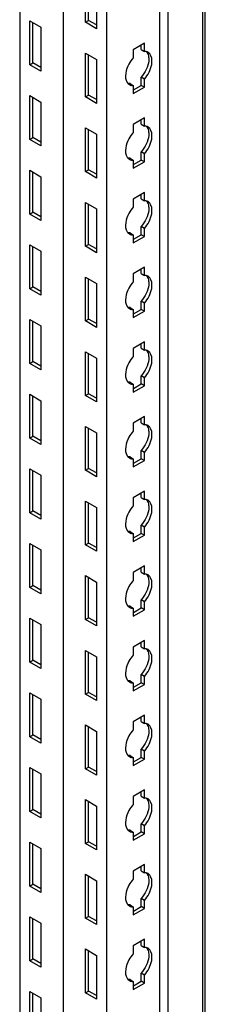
# Model space of a CAD drawing. Header units: millimetres. Extents: x 474 to 1323, y 193 to 2316.
# Tile 11 of 26: x 1271 to 1322, y 728 to 997. Entities that reach past the tile are written whole.
import ezdxf

# ---------------------------------------------------------------- set-up
doc = ezdxf.new("R2010")
doc.units = ezdxf.units.MM
doc.header["$LTSCALE"] = 163.170487
doc.layers.get('0').update_dxf_attribs({"linetype": 'CONTINUOUS'})

msp = doc.modelspace()

# ---------------------------------------------------------------- linework, layer by layer
at = {"color": 7}
for p, q in [((1322.04, 433.25), (1322.04, 1941.33)), ((1321.38, 432.33), (1321.38, 1940.41)), ((1283.2, 1933.67), (1283.2, 425.59)), ((1283.23, 1933.65), (1283.23, 425.57)), ((1309.54, 1933.57), (1309.54, 427.12)), ((1311.77, 1934.86), (1311.77, 426.78)), ((1271.36, 1927.45), (1271.36, 432.43)), ((1295.04, 1926.84), (1295.04, 418.75)), ((1289.28, 996.61), (1289.28, 1008.62)), ((1290.16, 997.12), (1290.16, 1008.11)), ((1292.32, 1006.86), (1292.32, 994.86)), ((1274.08, 996.98), (1277.12, 995.23)), ((1274.08, 984.98), (1274.08, 996.98)), ((1274.96, 985.49), (1274.96, 996.47)), ((1289.28, 996.61), (1290.16, 997.12)), ((1292.32, 994.86), (1289.28, 996.61)), ((1292.32, 995.88), (1290.16, 997.12)), ((1277.12, 995.23), (1277.12, 983.22)), ((1305.4, 990.86), (1302.36, 989.1)), ((1305.4, 988.63), (1305.4, 990.86)), ((1289.28, 988.2), (1292.32, 986.45)), ((1289.28, 976.2), (1289.28, 988.2)), ((1302.36, 989.1), (1302.36, 986.88)), ((1304.52, 989.14), (1304.52, 990.35)), ((1304.52, 989.14), (1305.4, 988.63)), ((1274.08, 984.98), (1274.96, 985.49)), ((1277.12, 984.24), (1274.96, 985.49)), ((1290.16, 976.71), (1290.16, 987.69)), ((1292.32, 986.45), (1292.32, 974.45)), ((1277.12, 983.22), (1274.08, 984.98)), ((1305.4, 981.08), (1304.52, 981.59)), ((1304.52, 979.37), (1304.52, 981.59)), ((1305.4, 978.86), (1305.4, 981.08)), ((1301.48, 979.84), (1302.36, 979.32)), ((1302.36, 979.32), (1302.36, 977.1)), ((1302.36, 977.1), (1305.4, 978.86)), ((1302.44, 978.17), (1304.52, 979.37)), ((1305.4, 978.86), (1304.52, 979.37)), ((1274.08, 976.57), (1277.12, 974.81)), ((1274.08, 964.57), (1274.08, 976.57)), ((1274.96, 965.08), (1274.96, 976.06)), ((1277.12, 974.81), (1277.12, 962.81)), ((1289.28, 976.2), (1290.16, 976.71)), ((1292.32, 974.45), (1289.28, 976.2)), ((1292.32, 975.47), (1290.16, 976.71)), ((1305.4, 970.45), (1302.36, 968.69)), ((1304.52, 968.73), (1304.52, 969.93)), ((1305.4, 968.22), (1305.4, 970.45)), ((1289.28, 967.79), (1292.32, 966.04)), ((1289.28, 955.79), (1289.28, 967.79)), ((1290.16, 956.3), (1290.16, 967.28)), ((1302.36, 968.69), (1302.36, 966.46)), ((1304.52, 968.73), (1305.4, 968.22)), ((1274.08, 964.57), (1274.96, 965.08)), ((1277.12, 962.81), (1274.08, 964.57)), ((1277.12, 963.83), (1274.96, 965.08)), ((1292.32, 966.04), (1292.32, 954.03)), ((1305.4, 960.67), (1304.52, 961.18)), ((1304.52, 958.95), (1304.52, 961.18)), ((1301.48, 959.42), (1302.36, 958.91)), ((1302.36, 958.91), (1302.36, 956.69)), ((1302.36, 956.69), (1305.4, 958.44)), ((1302.44, 957.75), (1304.52, 958.95)), ((1305.4, 958.44), (1304.52, 958.95)), ((1305.4, 958.44), (1305.4, 960.67)), ((1274.08, 956.16), (1277.12, 954.4)), ((1274.08, 944.15), (1274.08, 956.16)), ((1274.96, 944.66), (1274.96, 955.65)), ((1289.28, 955.79), (1290.16, 956.3)), ((1292.32, 954.03), (1289.28, 955.79)), ((1292.32, 955.05), (1290.16, 956.3)), ((1277.12, 954.4), (1277.12, 942.4)), ((1305.4, 950.03), (1302.36, 948.28)), ((1302.36, 948.28), (1302.36, 946.05)), ((1304.52, 948.32), (1304.52, 949.52)), ((1304.52, 948.32), (1305.4, 947.81)), ((1305.4, 947.81), (1305.4, 950.03)), ((1289.28, 947.38), (1292.32, 945.62)), ((1289.28, 935.38), (1289.28, 947.38)), ((1290.16, 935.89), (1290.16, 946.87)), ((1292.32, 945.62), (1292.32, 933.62)), ((1274.08, 944.15), (1274.96, 944.66)), ((1277.12, 942.4), (1274.08, 944.15)), ((1277.12, 943.42), (1274.96, 944.66)), ((1305.4, 940.26), (1304.52, 940.77)), ((1304.52, 938.54), (1304.52, 940.77)), ((1305.4, 938.03), (1305.4, 940.26)), ((1301.48, 939.01), (1302.36, 938.5)), ((1302.36, 938.5), (1302.36, 936.27)), ((1302.36, 936.27), (1305.4, 938.03)), ((1302.44, 937.34), (1304.52, 938.54)), ((1305.4, 938.03), (1304.52, 938.54)), ((1274.08, 935.74), (1277.12, 933.99)), ((1274.08, 923.74), (1274.08, 935.74)), ((1274.96, 924.25), (1274.96, 935.23)), ((1289.28, 935.38), (1290.16, 935.89)), ((1292.32, 933.62), (1289.28, 935.38)), ((1292.32, 934.64), (1290.16, 935.89)), ((1277.12, 933.99), (1277.12, 921.99)), ((1305.4, 929.62), (1302.36, 927.86)), ((1304.52, 927.91), (1304.52, 929.11)), ((1305.4, 927.39), (1305.4, 929.62)), ((1289.28, 926.97), (1292.32, 925.21)), ((1289.28, 914.96), (1289.28, 926.97)), ((1290.16, 915.47), (1290.16, 926.46)), ((1302.36, 927.86), (1302.36, 925.64)), ((1304.52, 927.91), (1305.4, 927.39)), ((1274.08, 923.74), (1274.96, 924.25)), ((1277.12, 921.99), (1274.08, 923.74)), ((1277.12, 923.01), (1274.96, 924.25)), ((1292.32, 925.21), (1292.32, 913.21)), ((1301.48, 918.6), (1302.36, 918.09)), ((1302.36, 918.09), (1302.36, 915.86)), ((1302.44, 916.93), (1304.52, 918.13)), ((1305.4, 919.84), (1304.52, 920.35)), ((1304.52, 918.13), (1304.52, 920.35)), ((1305.4, 917.62), (1304.52, 918.13)), ((1305.4, 917.62), (1305.4, 919.84)), ((1274.08, 915.33), (1277.12, 913.58)), ((1274.08, 903.33), (1274.08, 915.33)), ((1289.28, 914.96), (1290.16, 915.47)), ((1292.32, 914.23), (1290.16, 915.47)), ((1302.36, 915.86), (1305.4, 917.62)), ((1274.96, 903.84), (1274.96, 914.82)), ((1277.12, 913.58), (1277.12, 901.57)), ((1292.32, 913.21), (1289.28, 914.96)), ((1305.4, 909.21), (1302.36, 907.45)), ((1302.36, 907.45), (1302.36, 905.23)), ((1304.52, 907.49), (1304.52, 908.7)), ((1304.52, 907.49), (1305.4, 906.98)), ((1305.4, 906.98), (1305.4, 909.21)), ((1289.28, 906.55), (1292.32, 904.8)), ((1289.28, 894.55), (1289.28, 906.55)), ((1290.16, 895.06), (1290.16, 906.04)), ((1292.32, 904.8), (1292.32, 892.8)), ((1274.08, 903.33), (1274.96, 903.84)), ((1277.12, 901.57), (1274.08, 903.33)), ((1277.12, 902.59), (1274.96, 903.84)), ((1305.4, 899.43), (1304.52, 899.94)), ((1304.52, 897.72), (1304.52, 899.94)), ((1305.4, 897.2), (1305.4, 899.43)), ((1301.48, 898.18), (1302.36, 897.67)), ((1302.36, 897.67), (1302.36, 895.45)), ((1302.36, 895.45), (1305.4, 897.2)), ((1302.44, 896.52), (1304.52, 897.72)), ((1305.4, 897.2), (1304.52, 897.72)), ((1274.08, 894.92), (1277.12, 893.16)), ((1274.08, 882.92), (1274.08, 894.92)), ((1274.96, 883.43), (1274.96, 894.41)), ((1289.28, 894.55), (1290.16, 895.06)), ((1292.32, 892.8), (1289.28, 894.55)), ((1292.32, 893.82), (1290.16, 895.06)), ((1277.12, 893.16), (1277.12, 881.16)), ((1305.4, 888.79), (1302.36, 887.04)), ((1305.4, 886.57), (1305.4, 888.79)), ((1289.28, 886.14), (1292.32, 884.39)), ((1289.28, 874.14), (1289.28, 886.14)), ((1302.36, 887.04), (1302.36, 884.81)), ((1304.52, 887.08), (1304.52, 888.28)), ((1304.52, 887.08), (1305.4, 886.57)), ((1274.08, 882.92), (1274.96, 883.43)), ((1277.12, 882.18), (1274.96, 883.43)), ((1290.16, 874.65), (1290.16, 885.63)), ((1292.32, 884.39), (1292.32, 872.38)), ((1277.12, 881.16), (1274.08, 882.92)), ((1301.48, 877.77), (1302.36, 877.26)), ((1305.4, 879.02), (1304.52, 879.53)), ((1304.52, 877.3), (1304.52, 879.53)), ((1305.4, 876.79), (1305.4, 879.02)), ((1302.36, 877.26), (1302.36, 875.04)), ((1302.36, 875.04), (1305.4, 876.79)), ((1302.44, 876.1), (1304.52, 877.3)), ((1305.4, 876.79), (1304.52, 877.3)), ((1274.08, 874.51), (1277.12, 872.75)), ((1274.08, 862.5), (1274.08, 874.51)), ((1274.96, 863.01), (1274.96, 874)), ((1277.12, 872.75), (1277.12, 860.75)), ((1289.28, 874.14), (1290.16, 874.65)), ((1292.32, 872.38), (1289.28, 874.14)), ((1292.32, 873.4), (1290.16, 874.65)), ((1305.4, 868.38), (1302.36, 866.63)), ((1304.52, 866.67), (1304.52, 867.87)), ((1305.4, 866.16), (1305.4, 868.38)), ((1289.28, 865.73), (1292.32, 863.97)), ((1289.28, 853.73), (1289.28, 865.73)), ((1290.16, 854.24), (1290.16, 865.22)), ((1302.36, 866.63), (1302.36, 864.4)), ((1304.52, 866.67), (1305.4, 866.16)), ((1274.08, 862.5), (1274.96, 863.01)), ((1277.12, 860.75), (1274.08, 862.5)), ((1277.12, 861.77), (1274.96, 863.01)), ((1292.32, 863.97), (1292.32, 851.97)), ((1305.4, 858.6), (1304.52, 859.12)), ((1304.52, 856.89), (1304.52, 859.12)), ((1301.48, 857.36), (1302.36, 856.85)), ((1302.36, 856.85), (1302.36, 854.62)), ((1302.36, 854.62), (1305.4, 856.38)), ((1302.44, 855.69), (1304.52, 856.89)), ((1305.4, 856.38), (1304.52, 856.89)), ((1305.4, 856.38), (1305.4, 858.6)), ((1274.08, 854.09), (1277.12, 852.34)), ((1274.08, 842.09), (1274.08, 854.09)), ((1274.96, 842.6), (1274.96, 853.58)), ((1289.28, 853.73), (1290.16, 854.24)), ((1292.32, 851.97), (1289.28, 853.73)), ((1292.32, 852.99), (1290.16, 854.24)), ((1277.12, 852.34), (1277.12, 840.34)), ((1305.4, 847.97), (1302.36, 846.21)), ((1305.4, 845.74), (1305.4, 847.97)), ((1289.28, 845.32), (1292.32, 843.56)), ((1289.28, 833.31), (1289.28, 845.32)), ((1302.36, 846.21), (1302.36, 843.99)), ((1304.52, 846.25), (1304.52, 847.46)), ((1304.52, 846.25), (1305.4, 845.74)), ((1274.08, 842.09), (1274.96, 842.6)), ((1277.12, 841.36), (1274.96, 842.6)), ((1290.16, 833.82), (1290.16, 844.81)), ((1292.32, 843.56), (1292.32, 831.56)), ((1277.12, 840.34), (1274.08, 842.09)), ((1305.4, 838.19), (1304.52, 838.7)), ((1304.52, 836.48), (1304.52, 838.7)), ((1305.4, 835.97), (1305.4, 838.19)), ((1301.48, 836.95), (1302.36, 836.44)), ((1302.36, 836.44), (1302.36, 834.21)), ((1302.36, 834.21), (1305.4, 835.97)), ((1302.44, 835.28), (1304.52, 836.48)), ((1305.4, 835.97), (1304.52, 836.48)), ((1274.08, 833.68), (1277.12, 831.93)), ((1274.08, 821.68), (1274.08, 833.68)), ((1274.96, 822.19), (1274.96, 833.17)), ((1277.12, 831.93), (1277.12, 819.92)), ((1289.28, 833.31), (1290.16, 833.82)), ((1292.32, 831.56), (1289.28, 833.31)), ((1292.32, 832.58), (1290.16, 833.82)), ((1305.4, 827.56), (1302.36, 825.8)), ((1304.52, 825.84), (1304.52, 827.05)), ((1305.4, 825.33), (1305.4, 827.56)), ((1289.28, 824.9), (1292.32, 823.15)), ((1289.28, 812.9), (1289.28, 824.9)), ((1290.16, 813.41), (1290.16, 824.39)), ((1302.36, 825.8), (1302.36, 823.58)), ((1304.52, 825.84), (1305.4, 825.33)), ((1274.08, 821.68), (1274.96, 822.19)), ((1277.12, 819.92), (1274.08, 821.68)), ((1277.12, 820.94), (1274.96, 822.19)), ((1292.32, 823.15), (1292.32, 811.15)), ((1301.48, 816.53), (1302.36, 816.02)), ((1302.36, 816.02), (1302.36, 813.8)), ((1302.44, 814.87), (1304.52, 816.06)), ((1305.4, 817.78), (1304.52, 818.29)), ((1304.52, 816.06), (1304.52, 818.29)), ((1305.4, 815.55), (1304.52, 816.06)), ((1305.4, 815.55), (1305.4, 817.78)), ((1274.08, 813.27), (1277.12, 811.51)), ((1274.08, 801.27), (1274.08, 813.27)), ((1289.28, 812.9), (1290.16, 813.41)), ((1292.32, 812.17), (1290.16, 813.41)), ((1302.36, 813.8), (1305.4, 815.55)), ((1274.96, 801.78), (1274.96, 812.76)), ((1277.12, 811.51), (1277.12, 799.51)), ((1292.32, 811.15), (1289.28, 812.9)), ((1305.4, 807.14), (1302.36, 805.39)), ((1302.36, 805.39), (1302.36, 803.16)), ((1304.52, 805.43), (1304.52, 806.63)), ((1304.52, 805.43), (1305.4, 804.92)), ((1305.4, 804.92), (1305.4, 807.14)), ((1289.28, 804.49), (1292.32, 802.74)), ((1289.28, 792.49), (1289.28, 804.49)), ((1290.16, 793), (1290.16, 803.98)), ((1292.32, 802.74), (1292.32, 790.73)), ((1274.08, 801.27), (1274.96, 801.78)), ((1277.12, 799.51), (1274.08, 801.27)), ((1277.12, 800.53), (1274.96, 801.78)), ((1305.4, 797.37), (1304.52, 797.88)), ((1304.52, 795.65), (1304.52, 797.88)), ((1305.4, 795.14), (1305.4, 797.37)), ((1301.48, 796.12), (1302.36, 795.61)), ((1302.36, 795.61), (1302.36, 793.39)), ((1302.36, 793.39), (1305.4, 795.14)), ((1302.44, 794.45), (1304.52, 795.65)), ((1305.4, 795.14), (1304.52, 795.65)), ((1274.08, 792.86), (1277.12, 791.1)), ((1274.08, 780.85), (1274.08, 792.86)), ((1274.96, 781.36), (1274.96, 792.35)), ((1289.28, 792.49), (1290.16, 793)), ((1292.32, 790.73), (1289.28, 792.49)), ((1292.32, 791.75), (1290.16, 793)), ((1277.12, 791.1), (1277.12, 779.1)), ((1305.4, 786.73), (1302.36, 784.98)), ((1304.52, 785.02), (1304.52, 786.22)), ((1305.4, 784.51), (1305.4, 786.73)), ((1289.28, 784.08), (1292.32, 782.32)), ((1289.28, 772.08), (1289.28, 784.08)), ((1290.16, 772.59), (1290.16, 783.57)), ((1302.36, 784.98), (1302.36, 782.75)), ((1304.52, 785.02), (1305.4, 784.51)), ((1274.08, 780.85), (1274.96, 781.36)), ((1277.12, 779.1), (1274.08, 780.85)), ((1277.12, 780.12), (1274.96, 781.36)), ((1292.32, 782.32), (1292.32, 770.32)), ((1301.48, 775.71), (1302.36, 775.2)), ((1305.4, 776.95), (1304.52, 777.47)), ((1304.52, 775.24), (1304.52, 777.47)), ((1305.4, 774.73), (1305.4, 776.95)), ((1289.28, 772.08), (1290.16, 772.59)), ((1292.32, 771.34), (1290.16, 772.59)), ((1302.36, 775.2), (1302.36, 772.97)), ((1302.36, 772.97), (1305.4, 774.73)), ((1302.44, 774.04), (1304.52, 775.24)), ((1305.4, 774.73), (1304.52, 775.24)), ((1274.08, 772.44), (1277.12, 770.69)), ((1274.08, 760.44), (1274.08, 772.44)), ((1274.96, 760.95), (1274.96, 771.93)), ((1277.12, 770.69), (1277.12, 758.69)), ((1292.32, 770.32), (1289.28, 772.08)), ((1305.4, 766.32), (1302.36, 764.56)), ((1302.36, 764.56), (1302.36, 762.34)), ((1304.52, 764.6), (1304.52, 765.81)), ((1304.52, 764.6), (1305.4, 764.09)), ((1305.4, 764.09), (1305.4, 766.32)), ((1289.28, 763.67), (1292.32, 761.91)), ((1289.28, 751.66), (1289.28, 763.67)), ((1290.16, 752.17), (1290.16, 763.16)), ((1292.32, 761.91), (1292.32, 749.91)), ((1274.08, 760.44), (1274.96, 760.95)), ((1277.12, 758.69), (1274.08, 760.44)), ((1277.12, 759.71), (1274.96, 760.95)), ((1305.4, 756.54), (1304.52, 757.05)), ((1304.52, 754.83), (1304.52, 757.05)), ((1305.4, 754.32), (1305.4, 756.54)), ((1301.48, 755.3), (1302.36, 754.79)), ((1302.36, 754.79), (1302.36, 752.56)), ((1302.36, 752.56), (1305.4, 754.32)), ((1302.44, 753.63), (1304.52, 754.83)), ((1305.4, 754.32), (1304.52, 754.83)), ((1274.08, 752.03), (1277.12, 750.28)), ((1274.08, 740.03), (1274.08, 752.03)), ((1274.96, 740.54), (1274.96, 751.52)), ((1289.28, 751.66), (1290.16, 752.17)), ((1292.32, 749.91), (1289.28, 751.66)), ((1292.32, 750.93), (1290.16, 752.17)), ((1277.12, 750.28), (1277.12, 738.27)), ((1305.4, 745.91), (1302.36, 744.15)), ((1305.4, 743.68), (1305.4, 745.91)), ((1289.28, 743.25), (1292.32, 741.5)), ((1289.28, 731.25), (1289.28, 743.25)), ((1302.36, 744.15), (1302.36, 741.93)), ((1304.52, 744.19), (1304.52, 745.4)), ((1304.52, 744.19), (1305.4, 743.68)), ((1274.08, 740.03), (1274.96, 740.54)), ((1277.12, 739.29), (1274.96, 740.54)), ((1290.16, 731.76), (1290.16, 742.74)), ((1292.32, 741.5), (1292.32, 729.5)), ((1277.12, 738.27), (1274.08, 740.03)), ((1305.4, 736.13), (1304.52, 736.64)), ((1304.52, 734.41), (1304.52, 736.64)), ((1305.4, 733.9), (1305.4, 736.13)), ((1301.48, 734.88), (1302.36, 734.37)), ((1302.36, 734.37), (1302.36, 732.15)), ((1302.36, 732.15), (1305.4, 733.9)), ((1302.44, 733.22), (1304.52, 734.41)), ((1305.4, 733.9), (1304.52, 734.41)), ((1274.08, 731.62), (1277.12, 729.86)), ((1274.08, 719.62), (1274.08, 731.62)), ((1274.96, 720.13), (1274.96, 731.11)), ((1277.12, 729.86), (1277.12, 717.86)), ((1289.28, 731.25), (1290.16, 731.76)), ((1292.32, 729.5), (1289.28, 731.25)), ((1292.32, 730.52), (1290.16, 731.76))]:
    msp.add_line(p, q, dxfattribs=at)
for centre in [(1302.18, 981.05), (1302.18, 960.64), (1302.18, 940.22), (1302.18, 919.81), (1302.18, 899.4), (1302.18, 878.98), (1302.18, 858.57), (1302.18, 838.16), (1302.18, 817.75), (1302.18, 797.33), (1302.18, 776.92), (1302.18, 756.51), (1302.18, 736.1)]:
    msp.add_arc(centre, 1.71, 226.6668, 240.1461, dxfattribs=at)
for points, knots in [([(1305.81, 988.61), (1305.75, 988.62), (1305.61, 988.63), (1305.47, 988.64), (1305.4, 988.63)], [0, 0, 0, 0, 0.493256, 1, 1, 1, 1]), ([(1307.4, 985.08), (1307.46, 985.44), (1307.59, 986.59), (1307.14, 987.99), (1306.43, 988.39)], [0, 0, 0, 0, 0.308884, 1, 1, 1, 1]), ([(1302.36, 986.88), (1301.91, 986.37), (1300.59, 984.48), (1299.8, 981.6), (1300.7, 980.18)], [0, 0, 0, 0, 0.288497, 1, 1, 1, 1]), ([(1306.51, 987.45), (1306.61, 987), (1306.65, 984.87), (1305.62, 982.82), (1304.52, 981.59)], [0, 0, 0, 0, 0.217202, 1, 1, 1, 1]), ([(1300.7, 980.18), (1300.75, 980.11), (1300.84, 979.98), (1300.95, 979.86), (1301.01, 979.8)], [0, 0, 0, 0, 0.507362, 1, 1, 1, 1]), ([(1301.48, 979.84), (1301.41, 979.83), (1301.27, 979.83), (1301.13, 979.85), (1301.07, 979.86)], [0, 0, 0, 0, 0.506746, 1, 1, 1, 1]), ([(1301.87, 979.36), (1301.95, 979.35), (1302.11, 979.32), (1302.28, 979.32), (1302.36, 979.32)], [0, 0, 0, 0, 0.492174, 1, 1, 1, 1]), ([(1302.36, 966.46), (1301.91, 965.96), (1300.59, 964.07), (1299.8, 961.19), (1300.7, 959.76)], [0, 0, 0, 0, 0.288497, 1, 1, 1, 1]), ([(1306.51, 967.04), (1306.61, 966.59), (1306.65, 964.46), (1305.62, 962.4), (1304.52, 961.18)], [0, 0, 0, 0, 0.217202, 1, 1, 1, 1]), ([(1305.81, 968.2), (1305.75, 968.21), (1305.61, 968.22), (1305.47, 968.22), (1305.4, 968.22)], [0, 0, 0, 0, 0.493256, 1, 1, 1, 1]), ([(1307.4, 964.66), (1307.46, 965.02), (1307.59, 966.18), (1307.14, 967.57), (1306.43, 967.98)], [0, 0, 0, 0, 0.308884, 1, 1, 1, 1]), ([(1300.7, 959.76), (1300.75, 959.7), (1300.84, 959.56), (1300.95, 959.44), (1301.01, 959.39)], [0, 0, 0, 0, 0.507362, 1, 1, 1, 1]), ([(1301.48, 959.42), (1301.41, 959.42), (1301.27, 959.42), (1301.13, 959.44), (1301.07, 959.45)], [0, 0, 0, 0, 0.506746, 1, 1, 1, 1]), ([(1301.87, 958.95), (1301.95, 958.93), (1302.11, 958.91), (1302.28, 958.91), (1302.36, 958.91)], [0, 0, 0, 0, 0.492174, 1, 1, 1, 1]), ([(1305.81, 947.78), (1305.75, 947.79), (1305.61, 947.81), (1305.47, 947.81), (1305.4, 947.81)], [0, 0, 0, 0, 0.493256, 1, 1, 1, 1]), ([(1307.4, 944.25), (1307.46, 944.61), (1307.59, 945.76), (1307.14, 947.16), (1306.43, 947.57)], [0, 0, 0, 0, 0.308884, 1, 1, 1, 1]), ([(1302.36, 946.05), (1301.91, 945.54), (1300.59, 943.66), (1299.8, 940.77), (1300.7, 939.35)], [0, 0, 0, 0, 0.288497, 1, 1, 1, 1]), ([(1306.51, 946.62), (1306.61, 946.18), (1306.65, 944.04), (1305.62, 941.99), (1304.52, 940.77)], [0, 0, 0, 0, 0.217202, 1, 1, 1, 1]), ([(1300.7, 939.35), (1300.75, 939.28), (1300.84, 939.15), (1300.95, 939.03), (1301.01, 938.98)], [0, 0, 0, 0, 0.507362, 1, 1, 1, 1]), ([(1301.48, 939.01), (1301.41, 939.01), (1301.27, 939.01), (1301.13, 939.02), (1301.07, 939.03)], [0, 0, 0, 0, 0.506746, 1, 1, 1, 1]), ([(1301.87, 938.54), (1301.95, 938.52), (1302.11, 938.5), (1302.28, 938.5), (1302.36, 938.5)], [0, 0, 0, 0, 0.492174, 1, 1, 1, 1]), ([(1306.51, 926.21), (1306.61, 925.77), (1306.65, 923.63), (1305.62, 921.58), (1304.52, 920.35)], [0, 0, 0, 0, 0.217202, 1, 1, 1, 1]), ([(1305.81, 927.37), (1305.75, 927.38), (1305.61, 927.4), (1305.47, 927.4), (1305.4, 927.39)], [0, 0, 0, 0, 0.493256, 1, 1, 1, 1]), ([(1307.4, 923.84), (1307.46, 924.2), (1307.59, 925.35), (1307.14, 926.75), (1306.43, 927.16)], [0, 0, 0, 0, 0.308884, 1, 1, 1, 1]), ([(1302.36, 925.64), (1301.91, 925.13), (1300.59, 923.25), (1299.8, 920.36), (1300.7, 918.94)], [0, 0, 0, 0, 0.288497, 1, 1, 1, 1]), ([(1300.7, 918.94), (1300.75, 918.87), (1300.84, 918.74), (1300.95, 918.62), (1301.01, 918.56)], [0, 0, 0, 0, 0.507362, 1, 1, 1, 1]), ([(1301.48, 918.6), (1301.41, 918.59), (1301.27, 918.6), (1301.13, 918.61), (1301.07, 918.62)], [0, 0, 0, 0, 0.506746, 1, 1, 1, 1]), ([(1301.87, 918.12), (1301.95, 918.11), (1302.11, 918.09), (1302.28, 918.08), (1302.36, 918.09)], [0, 0, 0, 0, 0.492174, 1, 1, 1, 1]), ([(1302.36, 905.23), (1301.91, 904.72), (1300.59, 902.83), (1299.8, 899.95), (1300.7, 898.53)], [0, 0, 0, 0, 0.288497, 1, 1, 1, 1]), ([(1306.51, 905.8), (1306.61, 905.35), (1306.65, 903.22), (1305.62, 901.17), (1304.52, 899.94)], [0, 0, 0, 0, 0.217202, 1, 1, 1, 1]), ([(1305.81, 906.96), (1305.75, 906.97), (1305.61, 906.98), (1305.47, 906.99), (1305.4, 906.98)], [0, 0, 0, 0, 0.493256, 1, 1, 1, 1]), ([(1307.4, 903.43), (1307.46, 903.79), (1307.59, 904.94), (1307.14, 906.34), (1306.43, 906.74)], [0, 0, 0, 0, 0.308884, 1, 1, 1, 1]), ([(1300.7, 898.53), (1300.75, 898.46), (1300.84, 898.33), (1300.95, 898.21), (1301.01, 898.15)], [0, 0, 0, 0, 0.507362, 1, 1, 1, 1]), ([(1301.48, 898.18), (1301.41, 898.18), (1301.27, 898.18), (1301.13, 898.2), (1301.07, 898.21)], [0, 0, 0, 0, 0.506746, 1, 1, 1, 1]), ([(1301.87, 897.71), (1301.95, 897.7), (1302.11, 897.67), (1302.28, 897.67), (1302.36, 897.67)], [0, 0, 0, 0, 0.492174, 1, 1, 1, 1]), ([(1305.81, 886.55), (1305.75, 886.56), (1305.61, 886.57), (1305.47, 886.57), (1305.4, 886.57)], [0, 0, 0, 0, 0.493256, 1, 1, 1, 1]), ([(1307.4, 883.01), (1307.46, 883.37), (1307.59, 884.53), (1307.14, 885.92), (1306.43, 886.33)], [0, 0, 0, 0, 0.308884, 1, 1, 1, 1]), ([(1302.36, 884.81), (1301.91, 884.31), (1300.59, 882.42), (1299.8, 879.54), (1300.7, 878.11)], [0, 0, 0, 0, 0.288497, 1, 1, 1, 1]), ([(1306.51, 885.39), (1306.61, 884.94), (1306.65, 882.81), (1305.62, 880.75), (1304.52, 879.53)], [0, 0, 0, 0, 0.217202, 1, 1, 1, 1]), ([(1300.7, 878.11), (1300.75, 878.05), (1300.84, 877.91), (1300.95, 877.79), (1301.01, 877.74)], [0, 0, 0, 0, 0.507362, 1, 1, 1, 1]), ([(1301.48, 877.77), (1301.41, 877.77), (1301.27, 877.77), (1301.13, 877.78), (1301.07, 877.8)], [0, 0, 0, 0, 0.506746, 1, 1, 1, 1]), ([(1301.87, 877.3), (1301.95, 877.28), (1302.11, 877.26), (1302.28, 877.26), (1302.36, 877.26)], [0, 0, 0, 0, 0.492174, 1, 1, 1, 1]), ([(1302.36, 864.4), (1301.91, 863.89), (1300.59, 862.01), (1299.8, 859.12), (1300.7, 857.7)], [0, 0, 0, 0, 0.288497, 1, 1, 1, 1]), ([(1306.51, 864.97), (1306.61, 864.53), (1306.65, 862.39), (1305.62, 860.34), (1304.52, 859.12)], [0, 0, 0, 0, 0.217202, 1, 1, 1, 1]), ([(1305.81, 866.13), (1305.75, 866.14), (1305.61, 866.16), (1305.47, 866.16), (1305.4, 866.16)], [0, 0, 0, 0, 0.493256, 1, 1, 1, 1]), ([(1307.4, 862.6), (1307.46, 862.96), (1307.59, 864.11), (1307.14, 865.51), (1306.43, 865.92)], [0, 0, 0, 0, 0.308884, 1, 1, 1, 1]), ([(1300.7, 857.7), (1300.75, 857.63), (1300.84, 857.5), (1300.95, 857.38), (1301.01, 857.33)], [0, 0, 0, 0, 0.507362, 1, 1, 1, 1]), ([(1301.48, 857.36), (1301.41, 857.36), (1301.27, 857.36), (1301.13, 857.37), (1301.07, 857.38)], [0, 0, 0, 0, 0.506746, 1, 1, 1, 1]), ([(1301.87, 856.89), (1301.95, 856.87), (1302.11, 856.85), (1302.28, 856.85), (1302.36, 856.85)], [0, 0, 0, 0, 0.492174, 1, 1, 1, 1]), ([(1305.81, 845.72), (1305.75, 845.73), (1305.61, 845.75), (1305.47, 845.75), (1305.4, 845.74)], [0, 0, 0, 0, 0.493256, 1, 1, 1, 1]), ([(1307.4, 842.19), (1307.46, 842.55), (1307.59, 843.7), (1307.14, 845.1), (1306.43, 845.51)], [0, 0, 0, 0, 0.308884, 1, 1, 1, 1]), ([(1302.36, 843.99), (1301.91, 843.48), (1300.59, 841.6), (1299.8, 838.71), (1300.7, 837.29)], [0, 0, 0, 0, 0.288497, 1, 1, 1, 1]), ([(1306.51, 844.56), (1306.61, 844.12), (1306.65, 841.98), (1305.62, 839.93), (1304.52, 838.7)], [0, 0, 0, 0, 0.217202, 1, 1, 1, 1]), ([(1300.7, 837.29), (1300.75, 837.22), (1300.84, 837.09), (1300.95, 836.97), (1301.01, 836.91)], [0, 0, 0, 0, 0.507362, 1, 1, 1, 1]), ([(1301.48, 836.95), (1301.41, 836.94), (1301.27, 836.95), (1301.13, 836.96), (1301.07, 836.97)], [0, 0, 0, 0, 0.506746, 1, 1, 1, 1]), ([(1301.87, 836.47), (1301.95, 836.46), (1302.11, 836.44), (1302.28, 836.43), (1302.36, 836.44)], [0, 0, 0, 0, 0.492174, 1, 1, 1, 1]), ([(1306.51, 824.15), (1306.61, 823.7), (1306.65, 821.57), (1305.62, 819.52), (1304.52, 818.29)], [0, 0, 0, 0, 0.217202, 1, 1, 1, 1]), ([(1305.81, 825.31), (1305.75, 825.32), (1305.61, 825.33), (1305.47, 825.33), (1305.4, 825.33)], [0, 0, 0, 0, 0.493256, 1, 1, 1, 1]), ([(1307.4, 821.78), (1307.46, 822.14), (1307.59, 823.29), (1307.14, 824.69), (1306.43, 825.09)], [0, 0, 0, 0, 0.308884, 1, 1, 1, 1]), ([(1302.36, 823.58), (1301.91, 823.07), (1300.59, 821.18), (1299.8, 818.3), (1300.7, 816.88)], [0, 0, 0, 0, 0.288497, 1, 1, 1, 1]), ([(1300.7, 816.88), (1300.75, 816.81), (1300.84, 816.68), (1300.95, 816.56), (1301.01, 816.5)], [0, 0, 0, 0, 0.507362, 1, 1, 1, 1]), ([(1301.48, 816.53), (1301.41, 816.53), (1301.27, 816.53), (1301.13, 816.55), (1301.07, 816.56)], [0, 0, 0, 0, 0.506746, 1, 1, 1, 1]), ([(1301.87, 816.06), (1301.95, 816.05), (1302.11, 816.02), (1302.28, 816.02), (1302.36, 816.02)], [0, 0, 0, 0, 0.492174, 1, 1, 1, 1]), ([(1305.81, 804.9), (1305.75, 804.91), (1305.61, 804.92), (1305.47, 804.92), (1305.4, 804.92)], [0, 0, 0, 0, 0.493256, 1, 1, 1, 1]), ([(1302.36, 803.16), (1301.91, 802.66), (1300.59, 800.77), (1299.8, 797.89), (1300.7, 796.46)], [0, 0, 0, 0, 0.288497, 1, 1, 1, 1]), ([(1306.51, 803.74), (1306.61, 803.29), (1306.65, 801.16), (1305.62, 799.1), (1304.52, 797.88)], [0, 0, 0, 0, 0.217202, 1, 1, 1, 1]), ([(1307.4, 801.36), (1307.46, 801.72), (1307.59, 802.88), (1307.14, 804.27), (1306.43, 804.68)], [0, 0, 0, 0, 0.308884, 1, 1, 1, 1]), ([(1300.7, 796.46), (1300.75, 796.39), (1300.84, 796.26), (1300.95, 796.14), (1301.01, 796.09)], [0, 0, 0, 0, 0.507362, 1, 1, 1, 1]), ([(1301.48, 796.12), (1301.41, 796.12), (1301.27, 796.12), (1301.13, 796.13), (1301.07, 796.15)], [0, 0, 0, 0, 0.506746, 1, 1, 1, 1]), ([(1301.87, 795.65), (1301.95, 795.63), (1302.11, 795.61), (1302.28, 795.61), (1302.36, 795.61)], [0, 0, 0, 0, 0.492174, 1, 1, 1, 1]), ([(1305.81, 784.48), (1305.75, 784.49), (1305.61, 784.51), (1305.47, 784.51), (1305.4, 784.51)], [0, 0, 0, 0, 0.493256, 1, 1, 1, 1]), ([(1307.4, 780.95), (1307.46, 781.31), (1307.59, 782.46), (1307.14, 783.86), (1306.43, 784.27)], [0, 0, 0, 0, 0.308884, 1, 1, 1, 1]), ([(1302.36, 782.75), (1301.91, 782.24), (1300.59, 780.36), (1299.8, 777.47), (1300.7, 776.05)], [0, 0, 0, 0, 0.288497, 1, 1, 1, 1]), ([(1306.51, 783.32), (1306.61, 782.88), (1306.65, 780.74), (1305.62, 778.69), (1304.52, 777.47)], [0, 0, 0, 0, 0.217202, 1, 1, 1, 1]), ([(1300.7, 776.05), (1300.75, 775.98), (1300.84, 775.85), (1300.95, 775.73), (1301.01, 775.68)], [0, 0, 0, 0, 0.507362, 1, 1, 1, 1]), ([(1301.48, 775.71), (1301.41, 775.71), (1301.27, 775.71), (1301.13, 775.72), (1301.07, 775.73)], [0, 0, 0, 0, 0.506746, 1, 1, 1, 1]), ([(1301.87, 775.24), (1301.95, 775.22), (1302.11, 775.2), (1302.28, 775.2), (1302.36, 775.2)], [0, 0, 0, 0, 0.492174, 1, 1, 1, 1]), ([(1302.36, 762.34), (1301.91, 761.83), (1300.59, 759.95), (1299.8, 757.06), (1300.7, 755.64)], [0, 0, 0, 0, 0.288497, 1, 1, 1, 1]), ([(1306.51, 762.91), (1306.61, 762.47), (1306.65, 760.33), (1305.62, 758.28), (1304.52, 757.05)], [0, 0, 0, 0, 0.217202, 1, 1, 1, 1]), ([(1305.81, 764.07), (1305.75, 764.08), (1305.61, 764.1), (1305.47, 764.1), (1305.4, 764.09)], [0, 0, 0, 0, 0.493256, 1, 1, 1, 1]), ([(1307.4, 760.54), (1307.46, 760.9), (1307.59, 762.05), (1307.14, 763.45), (1306.43, 763.86)], [0, 0, 0, 0, 0.308884, 1, 1, 1, 1]), ([(1300.7, 755.64), (1300.75, 755.57), (1300.84, 755.44), (1300.95, 755.32), (1301.01, 755.26)], [0, 0, 0, 0, 0.507362, 1, 1, 1, 1]), ([(1301.48, 755.3), (1301.41, 755.29), (1301.27, 755.3), (1301.13, 755.31), (1301.07, 755.32)], [0, 0, 0, 0, 0.506746, 1, 1, 1, 1]), ([(1301.87, 754.82), (1301.95, 754.81), (1302.11, 754.79), (1302.28, 754.78), (1302.36, 754.79)], [0, 0, 0, 0, 0.492174, 1, 1, 1, 1]), ([(1305.81, 743.66), (1305.75, 743.67), (1305.61, 743.68), (1305.47, 743.68), (1305.4, 743.68)], [0, 0, 0, 0, 0.493256, 1, 1, 1, 1]), ([(1307.4, 740.13), (1307.46, 740.49), (1307.59, 741.64), (1307.14, 743.04), (1306.43, 743.44)], [0, 0, 0, 0, 0.308884, 1, 1, 1, 1]), ([(1302.36, 741.93), (1301.91, 741.42), (1300.59, 739.53), (1299.8, 736.65), (1300.7, 735.23)], [0, 0, 0, 0, 0.288497, 1, 1, 1, 1]), ([(1306.51, 742.5), (1306.61, 742.05), (1306.65, 739.92), (1305.62, 737.87), (1304.52, 736.64)], [0, 0, 0, 0, 0.217202, 1, 1, 1, 1]), ([(1300.7, 735.23), (1300.75, 735.16), (1300.84, 735.03), (1300.95, 734.91), (1301.01, 734.85)], [0, 0, 0, 0, 0.507362, 1, 1, 1, 1]), ([(1301.48, 734.88), (1301.41, 734.88), (1301.27, 734.88), (1301.13, 734.9), (1301.07, 734.91)], [0, 0, 0, 0, 0.506746, 1, 1, 1, 1]), ([(1301.87, 734.41), (1301.95, 734.4), (1302.11, 734.37), (1302.28, 734.37), (1302.36, 734.37)], [0, 0, 0, 0, 0.492174, 1, 1, 1, 1])]:
    msp.add_open_spline(points, degree=3, knots=knots, dxfattribs=at)
for points in [[(1306.43, 988.39), (1306.24, 988.5), (1306.03, 988.58), (1305.81, 988.61)], [(1305.87, 988.67), (1306.2, 988.35), (1306.41, 987.9), (1306.51, 987.45)], [(1305.4, 981.08), (1306.4, 982.19), (1307.14, 983.61), (1307.4, 985.08)], [(1301.33, 979.56), (1301.5, 979.47), (1301.68, 979.4), (1301.87, 979.36)], [(1306.43, 967.98), (1306.24, 968.09), (1306.03, 968.16), (1305.81, 968.2)], [(1305.87, 968.25), (1306.2, 967.94), (1306.41, 967.48), (1306.51, 967.04)], [(1305.4, 960.67), (1306.4, 961.78), (1307.14, 963.2), (1307.4, 964.66)], [(1301.33, 959.15), (1301.5, 959.05), (1301.68, 958.99), (1301.87, 958.95)], [(1306.43, 947.57), (1306.24, 947.68), (1306.03, 947.75), (1305.81, 947.78)], [(1305.87, 947.84), (1306.2, 947.53), (1306.41, 947.07), (1306.51, 946.62)], [(1305.4, 940.26), (1306.4, 941.36), (1307.14, 942.79), (1307.4, 944.25)], [(1301.33, 938.74), (1301.5, 938.64), (1301.68, 938.57), (1301.87, 938.54)], [(1306.43, 927.16), (1306.24, 927.27), (1306.03, 927.34), (1305.81, 927.37)], [(1305.87, 927.43), (1306.2, 927.11), (1306.41, 926.66), (1306.51, 926.21)], [(1305.4, 919.84), (1306.4, 920.95), (1307.14, 922.37), (1307.4, 923.84)], [(1301.33, 918.33), (1301.5, 918.23), (1301.68, 918.16), (1301.87, 918.12)], [(1306.43, 906.74), (1306.24, 906.85), (1306.03, 906.93), (1305.81, 906.96)], [(1305.87, 907.02), (1306.2, 906.7), (1306.41, 906.25), (1306.51, 905.8)], [(1305.4, 899.43), (1306.4, 900.54), (1307.14, 901.96), (1307.4, 903.43)], [(1301.33, 897.91), (1301.5, 897.82), (1301.68, 897.75), (1301.87, 897.71)], [(1306.43, 886.33), (1306.24, 886.44), (1306.03, 886.51), (1305.81, 886.55)], [(1305.87, 886.6), (1306.2, 886.29), (1306.41, 885.83), (1306.51, 885.39)], [(1305.4, 879.02), (1306.4, 880.13), (1307.14, 881.55), (1307.4, 883.01)], [(1301.33, 877.5), (1301.5, 877.4), (1301.68, 877.34), (1301.87, 877.3)], [(1306.43, 865.92), (1306.24, 866.03), (1306.03, 866.1), (1305.81, 866.13)], [(1305.87, 866.19), (1306.2, 865.88), (1306.41, 865.42), (1306.51, 864.97)], [(1305.4, 858.6), (1306.4, 859.71), (1307.14, 861.14), (1307.4, 862.6)], [(1301.33, 857.09), (1301.5, 856.99), (1301.68, 856.92), (1301.87, 856.89)], [(1306.43, 845.51), (1306.24, 845.62), (1306.03, 845.69), (1305.81, 845.72)], [(1305.87, 845.78), (1306.2, 845.46), (1306.41, 845.01), (1306.51, 844.56)], [(1305.4, 838.19), (1306.4, 839.3), (1307.14, 840.72), (1307.4, 842.19)], [(1301.33, 836.67), (1301.5, 836.58), (1301.68, 836.51), (1301.87, 836.47)], [(1306.43, 825.09), (1306.24, 825.2), (1306.03, 825.27), (1305.81, 825.31)], [(1305.87, 825.36), (1306.2, 825.05), (1306.41, 824.6), (1306.51, 824.15)], [(1305.4, 817.78), (1306.4, 818.89), (1307.14, 820.31), (1307.4, 821.78)], [(1301.33, 816.26), (1301.5, 816.17), (1301.68, 816.1), (1301.87, 816.06)], [(1306.43, 804.68), (1306.24, 804.79), (1306.03, 804.86), (1305.81, 804.9)], [(1305.87, 804.95), (1306.2, 804.64), (1306.41, 804.18), (1306.51, 803.74)], [(1305.4, 797.37), (1306.4, 798.48), (1307.14, 799.9), (1307.4, 801.36)], [(1301.33, 795.85), (1301.5, 795.75), (1301.68, 795.69), (1301.87, 795.65)], [(1306.43, 784.27), (1306.24, 784.38), (1306.03, 784.45), (1305.81, 784.48)], [(1305.87, 784.54), (1306.2, 784.23), (1306.41, 783.77), (1306.51, 783.32)], [(1305.4, 776.95), (1306.4, 778.06), (1307.14, 779.49), (1307.4, 780.95)], [(1301.33, 775.44), (1301.5, 775.34), (1301.68, 775.27), (1301.87, 775.24)], [(1306.43, 763.86), (1306.24, 763.96), (1306.03, 764.04), (1305.81, 764.07)], [(1305.87, 764.13), (1306.2, 763.81), (1306.41, 763.36), (1306.51, 762.91)], [(1305.4, 756.54), (1306.4, 757.65), (1307.14, 759.07), (1307.4, 760.54)], [(1301.33, 755.02), (1301.5, 754.93), (1301.68, 754.86), (1301.87, 754.82)], [(1306.43, 743.44), (1306.24, 743.55), (1306.03, 743.62), (1305.81, 743.66)], [(1305.87, 743.71), (1306.2, 743.4), (1306.41, 742.95), (1306.51, 742.5)], [(1305.4, 736.13), (1306.4, 737.24), (1307.14, 738.66), (1307.4, 740.13)], [(1301.33, 734.61), (1301.5, 734.52), (1301.68, 734.45), (1301.87, 734.41)]]:
    msp.add_open_spline(points, degree=3, dxfattribs=at)

doc.saveas('drawing.dxf')
